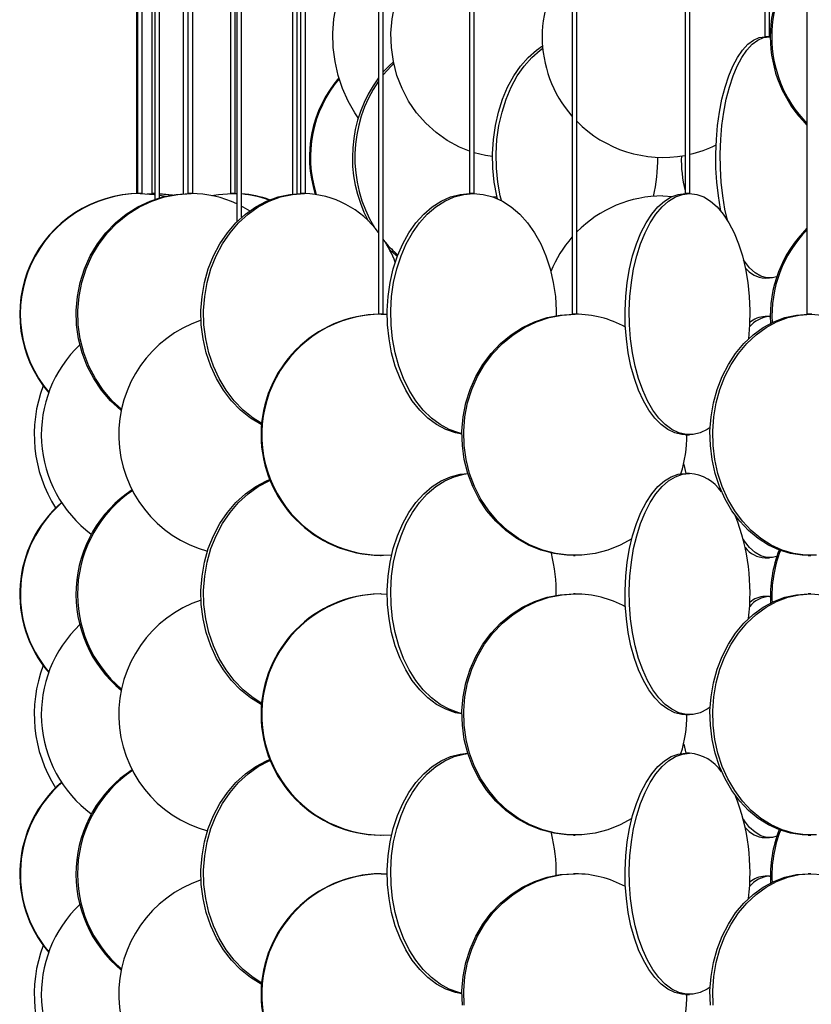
# Model space of a CAD drawing. Header units: millimetres. Extents: x 626 to 3215, y 306 to 3557.
# Tile 56 of 62: x 2661 to 2825, y 3017 to 3222. Entities that reach past the tile are written whole.
import ezdxf

# ---------------------------------------------------------------- set-up
doc = ezdxf.new("R2010")
doc.units = ezdxf.units.MM

msp = doc.modelspace()

# ---------------------------------------------------------------- linework, layer by layer
at = {"color": 7, "linetype": 'Continuous', "lineweight": 25}
for p, q in [((2684.79, 3517.3), (2684.79, 3185.49)), ((2684.99, 3517.3), (2684.99, 3185.5)), ((2685.99, 3185.5), (2685.99, 3517.3)), ((2687.98, 3517.3), (2687.98, 3185.5)), ((2688.56, 3517.3), (2688.56, 3184.29)), ((2689.56, 3184.6), (2689.56, 3517.3)), ((2694.49, 3517.3), (2694.49, 3185.46)), ((2695.45, 3517.3), (2695.45, 3185.5)), ((2696.45, 3185.5), (2696.45, 3517.3)), ((2704.25, 3517.3), (2704.25, 3185.5)), ((2705.25, 3185.5), (2705.25, 3517.3)), ((2705.58, 3517.3), (2705.58, 3179.63)), ((2706.58, 3180.57), (2706.58, 3517.3)), ((2717.12, 3517.3), (2717.12, 3185.39)), ((2718.12, 3185.47), (2718.12, 3517.3)), ((2718.8, 3517.3), (2718.8, 3185.5)), ((2719.8, 3185.5), (2719.8, 3517.3)), ((2734.94, 3517.3), (2734.94, 3160.5)), ((2735.94, 3160.5), (2735.94, 3517.3)), ((2753.78, 3517.3), (2753.78, 3185.5)), ((2754.78, 3185.5), (2754.78, 3517.3)), ((2775.06, 3517.3), (2775.06, 3160.5)), ((2776.06, 3160.5), (2776.06, 3517.3)), ((2798.49, 3517.3), (2798.49, 3185.5)), ((2799.49, 3185.5), (2799.49, 3517.3)), ((2815.03, 3517.3), (2815.03, 3218)), ((2816.03, 3218), (2816.03, 3517.3)), ((2823.77, 3517.3), (2823.77, 3160.5)), ((2816.03, 3218), (2815.03, 3218)), ((2815.98, 3218), (2816.18, 3217.99)), ((2685.99, 3185.5), (2684.99, 3185.5)), ((2685.79, 3185.5), (2685.79, 3185.5)), ((2686.98, 3185.45), (2688.42, 3185.5)), ((2688.56, 3185.5), (2687.98, 3185.5)), ((2689.56, 3185.17), (2690.81, 3184.93)), ((2696.45, 3185.5), (2695.45, 3185.5)), ((2695.49, 3185.49), (2695.49, 3185.5)), ((2705.25, 3185.5), (2704.25, 3185.5)), ((2704.58, 3185.5), (2705.58, 3185.47)), ((2704.92, 3185.5), (2705.58, 3185.49)), ((2719.8, 3185.5), (2718.8, 3185.5)), ((2754.78, 3185.5), (2753.78, 3185.5)), ((2758.57, 3184.83), (2759.48, 3184.92)), ((2793.88, 3185), (2795.88, 3184.92)), ((2799.49, 3185.5), (2798.49, 3185.5)), ((2815.07, 3168), (2815.98, 3168)), ((2735.94, 3160.5), (2734.94, 3160.5)), ((2735.52, 3160.5), (2736.76, 3160.47)), ((2776.06, 3160.5), (2775.06, 3160.5)), ((2815.98, 3160), (2815.07, 3160)), ((2815.98, 3160), (2816.18, 3159.99)), ((2824.77, 3160.5), (2823.77, 3160.5)), ((2798.56, 3135.5), (2799.43, 3135.5)), ((2799.43, 3127.5), (2798.56, 3127.5)), ((2805.92, 3123.91), (2805.88, 3124.13)), ((2735.36, 3110.5), (2735.52, 3110.5)), ((2775.37, 3110.5), (2775.75, 3110.5)), ((2823.98, 3110.5), (2824.56, 3110.5)), ((2815.07, 3110), (2815.98, 3110)), ((2735.52, 3102.5), (2735.36, 3102.5)), ((2735.52, 3102.5), (2736.76, 3102.47)), ((2775.75, 3102.5), (2775.37, 3102.5)), ((2824.56, 3102.5), (2823.98, 3102.5)), ((2815.98, 3102), (2815.07, 3102)), ((2815.98, 3102), (2816.18, 3101.99)), ((2798.56, 3077.5), (2799.43, 3077.5)), ((2799.43, 3069.5), (2798.56, 3069.5)), ((2805.92, 3065.91), (2805.88, 3066.13)), ((2735.36, 3052.5), (2735.52, 3052.5)), ((2775.37, 3052.5), (2775.75, 3052.5)), ((2815.07, 3052), (2815.98, 3052)), ((2823.98, 3052.5), (2824.56, 3052.5)), ((2735.52, 3044.5), (2735.36, 3044.5)), ((2735.52, 3044.5), (2736.76, 3044.47)), ((2775.75, 3044.5), (2775.37, 3044.5)), ((2815.98, 3044), (2815.07, 3044)), ((2815.98, 3044), (2816.18, 3043.99)), ((2824.56, 3044.5), (2823.98, 3044.5)), ((2798.56, 3019.5), (2799.43, 3019.5))]:
    msp.add_line(p, q, dxfattribs=at)
at = {"color": 7, "linetype": 'Continuous', "lineweight": 25, "flags": 128}
for points in [[(2753.78, 3194.28), (2751.72, 3195.12), (2749.21, 3196.47), (2746.88, 3198.13), (2744.74, 3200.06), (2742.84, 3202.24), (2741.2, 3204.65), (2739.84, 3207.24), (2738.78, 3209.99), (2738.04, 3212.85), (2737.62, 3215.78), (2737.54, 3218.74), (2737.79, 3221.69), (2738.37, 3224.59), (2739.27, 3227.39), (2740.48, 3230.07), (2741.99, 3232.57), (2743.76, 3234.87), (2745.78, 3236.93), (2748.02, 3238.73), (2750.45, 3240.24), (2753.03, 3241.43), (2753.78, 3241.71)], [(2730.76, 3201.19), (2730.02, 3202.24), (2728.63, 3204.65), (2727.47, 3207.24), (2726.57, 3209.99), (2725.94, 3212.85), (2725.58, 3215.78), (2725.51, 3218.74), (2725.72, 3221.69), (2726.22, 3224.59), (2726.99, 3227.39), (2728.02, 3230.07), (2729.3, 3232.57), (2730.81, 3234.87), (2732.53, 3236.93), (2734.43, 3238.73), (2734.94, 3239.14)], [(2805.92, 3181.91), (2805.86, 3182.24), (2805.4, 3184.99), (2805.08, 3187.85), (2804.9, 3190.78), (2804.87, 3193.74), (2804.98, 3196.69), (2805.22, 3199.59), (2805.61, 3202.39), (2806.13, 3205.07), (2806.78, 3207.57), (2807.54, 3209.87), (2808.41, 3211.93), (2809.37, 3213.73), (2810.41, 3215.24), (2811.52, 3216.43), (2812.67, 3217.3), (2813.86, 3217.82), (2815.07, 3218)], [(2807.28, 3179.95), (2806.77, 3182.24), (2806.31, 3184.99), (2806, 3187.85), (2805.82, 3190.78), (2805.78, 3193.74), (2805.89, 3196.69), (2806.14, 3199.59), (2806.52, 3202.39), (2807.04, 3205.07), (2807.69, 3207.57), (2808.45, 3209.87), (2809.32, 3211.93), (2810.28, 3213.73), (2811.32, 3215.24), (2812.43, 3216.43), (2813.59, 3217.3), (2814.78, 3217.82), (2815.98, 3218)], [(2759.59, 3184.43), (2759.46, 3184.99), (2758.94, 3187.85), (2758.65, 3190.78), (2758.59, 3193.74), (2758.76, 3196.69), (2759.17, 3199.59), (2759.81, 3202.39), (2760.66, 3205.07), (2761.72, 3207.57), (2762.97, 3209.87), (2764.4, 3211.93), (2765.98, 3213.73), (2767.69, 3215.24), (2768.95, 3216.11)], [(2760.44, 3184.03), (2760.2, 3184.99), (2759.68, 3187.85), (2759.39, 3190.78), (2759.33, 3193.74), (2759.51, 3196.69), (2759.91, 3199.59), (2760.55, 3202.39), (2761.4, 3205.07), (2762.46, 3207.57), (2763.72, 3209.87), (2765.14, 3211.93), (2766.72, 3213.73), (2768.43, 3215.24), (2768.99, 3215.65)], [(2735.94, 3210.71), (2737.09, 3211.93), (2738.04, 3212.83)], [(2735.94, 3210.12), (2737.58, 3211.93), (2738.12, 3212.45)], [(2758.58, 3193.16), (2757.1, 3193.39), (2754.78, 3193.96)], [(2681.63, 3140.54), (2681.53, 3140.63), (2679.42, 3142.56), (2677.54, 3144.74), (2675.92, 3147.15), (2674.57, 3149.74), (2673.53, 3152.49), (2672.79, 3155.35), (2672.38, 3158.28), (2672.3, 3161.24), (2672.55, 3164.19), (2673.12, 3167.09), (2674.01, 3169.89), (2675.21, 3172.57), (2676.7, 3175.07), (2678.45, 3177.37), (2680.45, 3179.43), (2682.66, 3181.23), (2685.06, 3182.74), (2687.6, 3183.93), (2690.26, 3184.8), (2693, 3185.32), (2695.78, 3185.5)], [(2681.68, 3140.78), (2679.76, 3142.56), (2677.88, 3144.74), (2676.26, 3147.15), (2674.92, 3149.74), (2673.87, 3152.49), (2673.14, 3155.35), (2672.73, 3158.28), (2672.64, 3161.24), (2672.89, 3164.19), (2673.46, 3167.09), (2674.35, 3169.89), (2675.55, 3172.57), (2677.04, 3175.07), (2678.79, 3177.37), (2680.79, 3179.43), (2683, 3181.23), (2685.4, 3182.74), (2687.94, 3183.93), (2690.61, 3184.8), (2693.35, 3185.32), (2696.12, 3185.5)], [(2685.55, 3185.5), (2688.48, 3185.32), (2688.56, 3185.31)], [(2689.56, 3185.48), (2691.47, 3185.32), (2692.26, 3185.21)], [(2689.56, 3185.47), (2691.35, 3185.32), (2692.2, 3185.2)], [(2710.75, 3137.54), (2710.61, 3137.62), (2708.41, 3138.97), (2706.35, 3140.63), (2704.48, 3142.56), (2702.81, 3144.74), (2701.37, 3147.15), (2700.17, 3149.74), (2699.24, 3152.49), (2698.59, 3155.35), (2698.22, 3158.28), (2698.15, 3161.24), (2698.37, 3164.19), (2698.88, 3167.09), (2699.67, 3169.89), (2700.74, 3172.57), (2702.06, 3175.07), (2703.62, 3177.37), (2705.39, 3179.43), (2707.36, 3181.23), (2709.49, 3182.74), (2711.75, 3183.93), (2714.12, 3184.8), (2716.56, 3185.32), (2719.03, 3185.5)], [(2710.78, 3137.82), (2708.96, 3138.97), (2706.9, 3140.63), (2705.03, 3142.56), (2703.36, 3144.74), (2701.92, 3147.15), (2700.72, 3149.74), (2699.79, 3152.49), (2699.14, 3155.35), (2698.77, 3158.28), (2698.7, 3161.24), (2698.92, 3164.19), (2699.43, 3167.09), (2700.22, 3169.89), (2701.29, 3172.57), (2702.61, 3175.07), (2704.17, 3177.37), (2705.94, 3179.43), (2707.91, 3181.23), (2710.04, 3182.74), (2712.3, 3183.93), (2714.67, 3184.8), (2717.11, 3185.32), (2719.58, 3185.5)], [(2700.35, 3185.09), (2701.8, 3185.32), (2704.58, 3185.5)], [(2752.24, 3135.62), (2750.88, 3135.89), (2748.9, 3136.59), (2747, 3137.62), (2745.19, 3138.97), (2743.5, 3140.63), (2741.96, 3142.56), (2740.59, 3144.74), (2739.41, 3147.15), (2738.43, 3149.74), (2737.66, 3152.49), (2737.13, 3155.35), (2736.83, 3158.28), (2736.77, 3161.24), (2736.95, 3164.19), (2737.36, 3167.09), (2738.02, 3169.89), (2738.89, 3172.57), (2739.97, 3175.07), (2741.26, 3177.37), (2742.71, 3179.43), (2744.33, 3181.23), (2746.08, 3182.74), (2747.94, 3183.93), (2749.88, 3184.8), (2751.88, 3185.32), (2753.91, 3185.5)], [(2752.24, 3135.74), (2751.61, 3135.89), (2749.63, 3136.59), (2747.73, 3137.62), (2745.92, 3138.97), (2744.23, 3140.63), (2742.69, 3142.56), (2741.32, 3144.74), (2740.13, 3147.15), (2739.15, 3149.74), (2738.39, 3152.49), (2737.85, 3155.35), (2737.55, 3158.28), (2737.49, 3161.24), (2737.67, 3164.19), (2738.09, 3167.09), (2738.74, 3169.89), (2739.62, 3172.57), (2740.7, 3175.07), (2741.98, 3177.37), (2743.44, 3179.43), (2745.06, 3181.23), (2746.81, 3182.74), (2748.67, 3183.93), (2750.61, 3184.8), (2752.61, 3185.32), (2754.64, 3185.5)], [(2754.64, 3185.5), (2756.67, 3185.32), (2758.67, 3184.8), (2760.62, 3183.93), (2762.48, 3182.74), (2764.23, 3181.23), (2765.84, 3179.43), (2767.3, 3177.37), (2768.58, 3175.07), (2769.67, 3172.57), (2770.54, 3169.89), (2771.19, 3167.09), (2771.61, 3164.19), (2771.79, 3161.24), (2771.8, 3160.2)], [(2798.56, 3135.5), (2797.82, 3135.54), (2796.35, 3135.89), (2794.91, 3136.59), (2793.52, 3137.62), (2792.2, 3138.97), (2790.98, 3140.63), (2789.85, 3142.56), (2788.85, 3144.74), (2787.99, 3147.15), (2787.28, 3149.74), (2786.72, 3152.49), (2786.33, 3155.35), (2786.11, 3158.28), (2786.07, 3161.24), (2786.2, 3164.19), (2786.5, 3167.09), (2786.98, 3169.89), (2787.61, 3172.57), (2788.4, 3175.07), (2789.34, 3177.37), (2790.4, 3179.43), (2791.58, 3181.23), (2792.85, 3182.74), (2794.21, 3183.93), (2795.62, 3184.8), (2797.08, 3185.32), (2798.56, 3185.5)], [(2803.71, 3137.01), (2803.08, 3136.59), (2801.64, 3135.89), (2800.17, 3135.54), (2798.69, 3135.54), (2797.22, 3135.89), (2795.78, 3136.59), (2794.39, 3137.62), (2793.07, 3138.97), (2791.84, 3140.63), (2790.72, 3142.56), (2789.72, 3144.74), (2788.86, 3147.15), (2788.14, 3149.74), (2787.59, 3152.49), (2787.19, 3155.35), (2786.98, 3158.28), (2786.93, 3161.24), (2787.06, 3164.19), (2787.37, 3167.09), (2787.84, 3169.89), (2788.48, 3172.57), (2789.27, 3175.07), (2790.2, 3177.37), (2791.27, 3179.43), (2792.44, 3181.23), (2793.72, 3182.74), (2795.07, 3183.93), (2796.49, 3184.8), (2797.95, 3185.32), (2799.43, 3185.5), (2799.43, 3185.5)], [(2799.43, 3185.5), (2800.91, 3185.32), (2802.36, 3184.8), (2803.78, 3183.93), (2805.13, 3182.74), (2806.41, 3181.23), (2807.59, 3179.43), (2808.65, 3177.37), (2809.58, 3175.07), (2810.37, 3172.57), (2811.01, 3169.89), (2811.48, 3167.09), (2811.79, 3164.19), (2811.92, 3161.24), (2811.88, 3158.28), (2811.66, 3155.38)], [(2706.58, 3182.88), (2706.85, 3182.74), (2708.25, 3181.91)], [(2738.86, 3172.48), (2738.08, 3173.13), (2737.17, 3173.98)], [(2817.47, 3168.26), (2816.59, 3168.04), (2815.38, 3168.04), (2814.18, 3168.39), (2813, 3169.09), (2811.87, 3170.12), (2810.79, 3171.47), (2810.58, 3171.79)], [(2775.37, 3110.5), (2774, 3110.54), (2771.28, 3110.89), (2768.61, 3111.59), (2766.04, 3112.62), (2763.6, 3113.97), (2761.33, 3115.63), (2759.26, 3117.56), (2757.41, 3119.74), (2755.81, 3122.15), (2754.48, 3124.74), (2753.45, 3127.49), (2752.73, 3130.35), (2752.33, 3133.28), (2752.25, 3136.24), (2752.49, 3139.19), (2753.05, 3142.09), (2753.93, 3144.89), (2755.11, 3147.57), (2756.57, 3150.07), (2758.3, 3152.37), (2760.27, 3154.43), (2762.45, 3156.23), (2764.81, 3157.74), (2767.31, 3158.93), (2769.93, 3159.8), (2772.63, 3160.32), (2775.37, 3160.5)], [(2787.44, 3113.93), (2785.07, 3112.62), (2782.5, 3111.59), (2779.84, 3110.89), (2777.12, 3110.54), (2774.38, 3110.54), (2771.66, 3110.89), (2768.99, 3111.59), (2766.42, 3112.62), (2763.98, 3113.97), (2761.71, 3115.63), (2759.64, 3117.56), (2757.79, 3119.74), (2756.19, 3122.15), (2754.86, 3124.74), (2753.83, 3127.49), (2753.11, 3130.35), (2752.71, 3133.28), (2752.63, 3136.24), (2752.87, 3139.19), (2753.43, 3142.09), (2754.31, 3144.89), (2755.49, 3147.57), (2756.95, 3150.07), (2758.68, 3152.37), (2760.65, 3154.43), (2762.83, 3156.23), (2765.18, 3157.74), (2767.69, 3158.93), (2770.31, 3159.8), (2773.01, 3160.32), (2775.75, 3160.5), (2775.75, 3160.5)], [(2823.98, 3110.5), (2822.77, 3110.54), (2820.38, 3110.89), (2818.04, 3111.59), (2815.79, 3112.62), (2813.64, 3113.97), (2811.65, 3115.63), (2809.82, 3117.56), (2808.2, 3119.74), (2806.79, 3122.15), (2805.63, 3124.74), (2804.73, 3127.49), (2804.09, 3130.35), (2803.74, 3133.28), (2803.66, 3136.24), (2803.88, 3139.19), (2804.37, 3142.09), (2805.15, 3144.89), (2806.18, 3147.57), (2807.47, 3150.07), (2808.98, 3152.37), (2810.71, 3154.43), (2812.62, 3156.23), (2814.7, 3157.74), (2816.9, 3158.93), (2819.2, 3159.8), (2821.57, 3160.32), (2823.98, 3160.5)], [(2825.76, 3110.54), (2823.36, 3110.54), (2820.96, 3110.89), (2818.62, 3111.59), (2816.37, 3112.62), (2814.23, 3113.97), (2812.23, 3115.63), (2810.4, 3117.56), (2808.78, 3119.74), (2807.38, 3122.15), (2806.21, 3124.74), (2805.31, 3127.49), (2804.67, 3130.35), (2804.32, 3133.28), (2804.25, 3136.24), (2804.46, 3139.19), (2804.96, 3142.09), (2805.73, 3144.89), (2806.76, 3147.57), (2808.05, 3150.07), (2809.57, 3152.37), (2811.29, 3154.43), (2813.21, 3156.23), (2815.28, 3157.74), (2817.48, 3158.93), (2819.79, 3159.8), (2822.16, 3160.32), (2824.56, 3160.5)], [(2824.56, 3160.5), (2826.96, 3160.32)], [(2798.19, 3129.45), (2798.21, 3129.35), (2798.63, 3127.5)], [(2752.24, 3077.62), (2750.88, 3077.89), (2748.9, 3078.59), (2747, 3079.62), (2745.19, 3080.97), (2743.5, 3082.63), (2741.96, 3084.56), (2740.59, 3086.74), (2739.41, 3089.15), (2738.43, 3091.74), (2737.66, 3094.49), (2737.13, 3097.35), (2736.83, 3100.28), (2736.77, 3103.24), (2736.95, 3106.19), (2737.36, 3109.09), (2738.02, 3111.89), (2738.89, 3114.57), (2739.97, 3117.07), (2741.26, 3119.37), (2742.71, 3121.43), (2744.33, 3123.23), (2746.08, 3124.74), (2747.94, 3125.93), (2749.88, 3126.8), (2751.88, 3127.32), (2753.46, 3127.49)], [(2752.24, 3077.74), (2751.61, 3077.89), (2749.63, 3078.59), (2747.73, 3079.62), (2745.92, 3080.97), (2744.23, 3082.63), (2742.69, 3084.56), (2741.32, 3086.74), (2740.13, 3089.15), (2739.15, 3091.74), (2738.39, 3094.49), (2737.85, 3097.35), (2737.55, 3100.28), (2737.49, 3103.24), (2737.67, 3106.19), (2738.09, 3109.09), (2738.74, 3111.89), (2739.62, 3114.57), (2740.7, 3117.07), (2741.98, 3119.37), (2743.44, 3121.43), (2745.06, 3123.23), (2746.81, 3124.74), (2748.67, 3125.93), (2750.61, 3126.8), (2752.61, 3127.32), (2753.47, 3127.44)], [(2798.56, 3077.5), (2797.82, 3077.54), (2796.35, 3077.89), (2794.91, 3078.59), (2793.52, 3079.62), (2792.2, 3080.97), (2790.98, 3082.63), (2789.85, 3084.56), (2788.85, 3086.74), (2787.99, 3089.15), (2787.28, 3091.74), (2786.72, 3094.49), (2786.33, 3097.35), (2786.11, 3100.28), (2786.07, 3103.24), (2786.2, 3106.19), (2786.5, 3109.09), (2786.98, 3111.89), (2787.61, 3114.57), (2788.4, 3117.07), (2789.34, 3119.37), (2790.4, 3121.43), (2791.58, 3123.23), (2792.85, 3124.74), (2794.21, 3125.93), (2795.62, 3126.8), (2797.08, 3127.32), (2798.56, 3127.5)], [(2803.71, 3079.01), (2803.08, 3078.59), (2801.64, 3077.89), (2800.17, 3077.54), (2798.69, 3077.54), (2797.22, 3077.89), (2795.78, 3078.59), (2794.39, 3079.62), (2793.07, 3080.97), (2791.84, 3082.63), (2790.72, 3084.56), (2789.72, 3086.74), (2788.86, 3089.15), (2788.14, 3091.74), (2787.59, 3094.49), (2787.19, 3097.35), (2786.98, 3100.28), (2786.93, 3103.24), (2787.06, 3106.19), (2787.37, 3109.09), (2787.84, 3111.89), (2788.48, 3114.57), (2789.27, 3117.07), (2790.2, 3119.37), (2791.27, 3121.43), (2792.44, 3123.23), (2793.72, 3124.74), (2795.07, 3125.93), (2796.49, 3126.8), (2797.95, 3127.32), (2799.43, 3127.5), (2799.43, 3127.5)], [(2710.75, 3079.54), (2710.61, 3079.62), (2708.41, 3080.97), (2706.35, 3082.63), (2704.48, 3084.56), (2702.81, 3086.74), (2701.37, 3089.15), (2700.17, 3091.74), (2699.24, 3094.49), (2698.59, 3097.35), (2698.22, 3100.28), (2698.15, 3103.24), (2698.37, 3106.19), (2698.88, 3109.09), (2699.67, 3111.89), (2700.74, 3114.57), (2702.06, 3117.07), (2703.62, 3119.37), (2705.39, 3121.43), (2707.36, 3123.23), (2709.49, 3124.74), (2711.75, 3125.93), (2712.39, 3126.2)], [(2710.78, 3079.82), (2708.96, 3080.97), (2706.9, 3082.63), (2705.03, 3084.56), (2703.36, 3086.74), (2701.92, 3089.15), (2700.72, 3091.74), (2699.79, 3094.49), (2699.14, 3097.35), (2698.77, 3100.28), (2698.7, 3103.24), (2698.92, 3106.19), (2699.43, 3109.09), (2700.22, 3111.89), (2701.29, 3114.57), (2702.61, 3117.07), (2704.17, 3119.37), (2705.94, 3121.43), (2707.91, 3123.23), (2710.04, 3124.74), (2712.3, 3125.93), (2712.51, 3126.02)], [(2817.47, 3110.26), (2816.59, 3110.04), (2815.38, 3110.04), (2814.18, 3110.39), (2813, 3111.09), (2811.87, 3112.12), (2810.79, 3113.47), (2810.58, 3113.79)], [(2775.37, 3052.5), (2774, 3052.54), (2771.28, 3052.89), (2768.61, 3053.59), (2766.04, 3054.62), (2763.6, 3055.97), (2761.33, 3057.63), (2759.26, 3059.56), (2757.41, 3061.74), (2755.81, 3064.15), (2754.48, 3066.74), (2753.45, 3069.49), (2752.73, 3072.35), (2752.33, 3075.28), (2752.25, 3078.24), (2752.49, 3081.19), (2753.05, 3084.09), (2753.93, 3086.89), (2755.11, 3089.57), (2756.57, 3092.07), (2758.3, 3094.37), (2760.27, 3096.43), (2762.45, 3098.23), (2764.81, 3099.74), (2767.31, 3100.93), (2769.93, 3101.8), (2772.63, 3102.32), (2775.37, 3102.5)], [(2787.44, 3055.93), (2785.07, 3054.62), (2782.5, 3053.59), (2779.84, 3052.89), (2777.12, 3052.54), (2774.38, 3052.54), (2771.66, 3052.89), (2768.99, 3053.59), (2766.42, 3054.62), (2763.98, 3055.97), (2761.71, 3057.63), (2759.64, 3059.56), (2757.79, 3061.74), (2756.19, 3064.15), (2754.86, 3066.74), (2753.83, 3069.49), (2753.11, 3072.35), (2752.71, 3075.28), (2752.63, 3078.24), (2752.87, 3081.19), (2753.43, 3084.09), (2754.31, 3086.89), (2755.49, 3089.57), (2756.95, 3092.07), (2758.68, 3094.37), (2760.65, 3096.43), (2762.83, 3098.23), (2765.18, 3099.74), (2767.69, 3100.93), (2770.31, 3101.8), (2773.01, 3102.32), (2775.75, 3102.5), (2775.75, 3102.5)], [(2823.98, 3052.5), (2822.77, 3052.54), (2820.38, 3052.89), (2818.04, 3053.59), (2815.79, 3054.62), (2813.64, 3055.97), (2811.65, 3057.63), (2809.82, 3059.56), (2808.2, 3061.74), (2806.79, 3064.15), (2805.63, 3066.74), (2804.73, 3069.49), (2804.09, 3072.35), (2803.74, 3075.28), (2803.66, 3078.24), (2803.88, 3081.19), (2804.37, 3084.09), (2805.15, 3086.89), (2806.18, 3089.57), (2807.47, 3092.07), (2808.98, 3094.37), (2810.71, 3096.43), (2812.62, 3098.23), (2814.7, 3099.74), (2816.9, 3100.93), (2819.2, 3101.8), (2821.57, 3102.32), (2823.98, 3102.5)], [(2825.76, 3052.54), (2823.36, 3052.54), (2820.96, 3052.89), (2818.62, 3053.59), (2816.37, 3054.62), (2814.23, 3055.97), (2812.23, 3057.63), (2810.4, 3059.56), (2808.78, 3061.74), (2807.38, 3064.15), (2806.21, 3066.74), (2805.31, 3069.49), (2804.67, 3072.35), (2804.32, 3075.28), (2804.25, 3078.24), (2804.46, 3081.19), (2804.96, 3084.09), (2805.73, 3086.89), (2806.76, 3089.57), (2808.05, 3092.07), (2809.57, 3094.37), (2811.29, 3096.43), (2813.21, 3098.23), (2815.28, 3099.74), (2817.48, 3100.93), (2819.79, 3101.8), (2822.16, 3102.32), (2824.56, 3102.5)], [(2824.56, 3102.5), (2826.96, 3102.32)], [(2798.19, 3071.45), (2798.21, 3071.35), (2798.63, 3069.5)], [(2710.75, 3021.54), (2710.61, 3021.62), (2708.41, 3022.97), (2706.35, 3024.63), (2704.48, 3026.56), (2702.81, 3028.74), (2701.37, 3031.15), (2700.17, 3033.74), (2699.24, 3036.49), (2698.59, 3039.35), (2698.22, 3042.28), (2698.15, 3045.24), (2698.37, 3048.19), (2698.88, 3051.09), (2699.67, 3053.89), (2700.74, 3056.57), (2702.06, 3059.07), (2703.62, 3061.37), (2705.39, 3063.43), (2707.36, 3065.23), (2709.49, 3066.74), (2711.75, 3067.93), (2712.39, 3068.2)], [(2710.78, 3021.82), (2708.96, 3022.97), (2706.9, 3024.63), (2705.03, 3026.56), (2703.36, 3028.74), (2701.92, 3031.15), (2700.72, 3033.74), (2699.79, 3036.49), (2699.14, 3039.35), (2698.77, 3042.28), (2698.7, 3045.24), (2698.92, 3048.19), (2699.43, 3051.09), (2700.22, 3053.89), (2701.29, 3056.57), (2702.61, 3059.07), (2704.17, 3061.37), (2705.94, 3063.43), (2707.91, 3065.23), (2710.04, 3066.74), (2712.3, 3067.93), (2712.51, 3068.02)], [(2752.24, 3019.62), (2750.88, 3019.89), (2748.9, 3020.59), (2747, 3021.62), (2745.19, 3022.97), (2743.5, 3024.63), (2741.96, 3026.56), (2740.59, 3028.74), (2739.41, 3031.15), (2738.43, 3033.74), (2737.66, 3036.49), (2737.13, 3039.35), (2736.83, 3042.28), (2736.77, 3045.24), (2736.95, 3048.19), (2737.36, 3051.09), (2738.02, 3053.89), (2738.89, 3056.57), (2739.97, 3059.07), (2741.26, 3061.37), (2742.71, 3063.43), (2744.33, 3065.23), (2746.08, 3066.74), (2747.94, 3067.93), (2749.88, 3068.8), (2751.88, 3069.32), (2753.46, 3069.49)], [(2752.24, 3019.74), (2751.61, 3019.89), (2749.63, 3020.59), (2747.73, 3021.62), (2745.92, 3022.97), (2744.23, 3024.63), (2742.69, 3026.56), (2741.32, 3028.74), (2740.13, 3031.15), (2739.15, 3033.74), (2738.39, 3036.49), (2737.85, 3039.35), (2737.55, 3042.28), (2737.49, 3045.24), (2737.67, 3048.19), (2738.09, 3051.09), (2738.74, 3053.89), (2739.62, 3056.57), (2740.7, 3059.07), (2741.98, 3061.37), (2743.44, 3063.43), (2745.06, 3065.23), (2746.81, 3066.74), (2748.67, 3067.93), (2750.61, 3068.8), (2752.61, 3069.32), (2753.47, 3069.44)], [(2798.56, 3019.5), (2797.82, 3019.54), (2796.35, 3019.89), (2794.91, 3020.59), (2793.52, 3021.62), (2792.2, 3022.97), (2790.98, 3024.63), (2789.85, 3026.56), (2788.85, 3028.74), (2787.99, 3031.15), (2787.28, 3033.74), (2786.72, 3036.49), (2786.33, 3039.35), (2786.11, 3042.28), (2786.07, 3045.24), (2786.2, 3048.19), (2786.5, 3051.09), (2786.98, 3053.89), (2787.61, 3056.57), (2788.4, 3059.07), (2789.34, 3061.37), (2790.4, 3063.43), (2791.58, 3065.23), (2792.85, 3066.74), (2794.21, 3067.93), (2795.62, 3068.8), (2797.08, 3069.32), (2798.56, 3069.5), (2798.56, 3069.5)], [(2803.71, 3021.01), (2803.08, 3020.59), (2801.64, 3019.89), (2800.17, 3019.54), (2798.69, 3019.54), (2797.22, 3019.89), (2795.78, 3020.59), (2794.39, 3021.62), (2793.07, 3022.97), (2791.84, 3024.63), (2790.72, 3026.56), (2789.72, 3028.74), (2788.86, 3031.15), (2788.14, 3033.74), (2787.59, 3036.49), (2787.19, 3039.35), (2786.98, 3042.28), (2786.93, 3045.24), (2787.06, 3048.19), (2787.37, 3051.09), (2787.84, 3053.89), (2788.48, 3056.57), (2789.27, 3059.07), (2790.2, 3061.37), (2791.27, 3063.43), (2792.44, 3065.23), (2793.72, 3066.74), (2795.07, 3067.93), (2796.49, 3068.8), (2797.95, 3069.32), (2799.43, 3069.5), (2799.43, 3069.5)], [(2817.53, 3052.28), (2816.59, 3052.04), (2815.38, 3052.04), (2814.18, 3052.39), (2813, 3053.09), (2811.87, 3054.12), (2810.79, 3055.47), (2810.58, 3055.79)], [(2752.33, 3017.28), (2752.25, 3020.24), (2752.49, 3023.19), (2753.05, 3026.09), (2753.93, 3028.89), (2755.11, 3031.57), (2756.57, 3034.07), (2758.3, 3036.37), (2760.27, 3038.43), (2762.45, 3040.23), (2764.81, 3041.74), (2767.31, 3042.93), (2769.93, 3043.8), (2772.63, 3044.32), (2775.37, 3044.5), (2775.37, 3044.5)], [(2752.71, 3017.28), (2752.63, 3020.24), (2752.87, 3023.19), (2753.43, 3026.09), (2754.31, 3028.89), (2755.49, 3031.57), (2756.95, 3034.07), (2758.68, 3036.37), (2760.65, 3038.43), (2762.83, 3040.23), (2765.18, 3041.74), (2767.69, 3042.93), (2770.31, 3043.8), (2773.01, 3044.32), (2775.75, 3044.5), (2775.75, 3044.5)], [(2803.74, 3017.28), (2803.66, 3020.24), (2803.88, 3023.19), (2804.37, 3026.09), (2805.15, 3028.89), (2806.18, 3031.57), (2807.47, 3034.07), (2808.98, 3036.37), (2810.71, 3038.43), (2812.62, 3040.23), (2814.7, 3041.74), (2816.9, 3042.93), (2819.2, 3043.8), (2821.57, 3044.32), (2823.98, 3044.5), (2823.98, 3044.5)], [(2804.32, 3017.28), (2804.25, 3020.24), (2804.46, 3023.19), (2804.96, 3026.09), (2805.73, 3028.89), (2806.76, 3031.57), (2808.05, 3034.07), (2809.57, 3036.37), (2811.29, 3038.43), (2813.21, 3040.23), (2815.28, 3041.74), (2817.48, 3042.93), (2819.79, 3043.8), (2822.16, 3044.32), (2824.56, 3044.5)], [(2824.56, 3044.5), (2826.96, 3044.32), (2829.33, 3043.8), (2831.64, 3042.93), (2833.84, 3041.74), (2835.91, 3040.23), (2837.83, 3038.43), (2839.55, 3036.37), (2841.07, 3034.07), (2842.36, 3031.57), (2843.39, 3028.89), (2844.16, 3026.09), (2844.66, 3023.19), (2844.87, 3020.24), (2844.8, 3017.28)]]:
    msp.add_lwpolyline(points, dxfattribs=at)
at = {"color": 7, "linetype": 'Continuous', "lineweight": 25}
for centre, radius, start, end in [((2841.97, 3218), 25.82, 134.8395, 225.1605), ((2842.3, 3218), 25.84, 135.8321, 224.1679), ((2793.88, 3218), 25, 138.8454, 221.1546), ((2746.04, 3193), 25.4, 139.5523, 197.5131), ((2746.25, 3193), 25.4, 140.0897, 197.58), ((2757.44, 3192.96), 27.91, 143.7096, 208.0293), ((2758.01, 3192.98), 27.97, 145.5502, 211.239), ((2793.88, 3218), 25, 224.5256, 280.4774), ((2793.88, 3218), 25, 282.9733, 296.1968), ((2756.69, 3192.93), 36.15, 347.1982, 0.1395), ((2824.96, 3192.49), 27.24, 178.3136, 193.688), ((2685.59, 3160.48), 25.01, 90.3618, 220.564), ((2685.71, 3160.48), 25.01, 90.3616, 220.2751), ((2696.1, 3163.18), 22.31, 64.8548, 89.9343), ((2704.9, 3163.25), 22.25, 70.3332, 85.6703), ((2704.56, 3163.24), 22.26, 69.8416, 84.7825), ((2719.04, 3165.8), 19.7, 36.179, 88.4368), ((2793.88, 3160), 25, 90, 135.4744), ((2841.83, 3160.09), 25.66, 134.7557, 183.313), ((2842.16, 3160.08), 25.67, 135.7512, 182.9745), ((2714.11, 3161.61), 26.17, 21.63, 33.4379), ((2793.88, 3160), 25, 138.8454, 158.0868), ((2753.71, 3190.29), 22.88, 220.7378, 229.9135), ((2815.36, 3173.61), 5.63, 218.5785, 267.0035), ((2735.6, 3135.5), 25, 90.5506, 269.4494), ((2735.74, 3135.51), 24.99, 90.4979, 274.4673), ((2775.71, 3138.75), 21.74, 61.3586, 89.8989), ((2816.41, 3154.12), 5.89, 94.1131, 140.578), ((2815.25, 3154.85), 5.15, 92.015, 130.6466), ((2706.12, 3135.5), 25.02, 108.5444, 254.6484), ((2690.77, 3135.52), 25.71, 133.5312, 233.2752), ((2691.96, 3135.53), 28.37, 159.1119, 212.4204), ((2772.08, 3135.48), 26.8, 342.5206, 0.0472), ((2798.69, 3118.52), 9, 34.8447, 85.2799), ((2698.02, 3102.47), 25.8, 123.2247, 230.5624), ((2698.39, 3102.47), 25.83, 123.9656, 229.6652), ((2685.71, 3102.49), 25.11, 131.0467, 220.4079), ((2685.82, 3102.49), 25.11, 131.2719, 220.1189), ((2767.56, 3102.6), 44.41, 353.2548, 21.1707), ((2736.29, 3102.54), 35.51, 359.4497, 13.6797), ((2815.36, 3115.61), 5.63, 218.5785, 267.0035), ((2842.29, 3102.01), 26.11, 158.4505, 183.0873), ((2842.6, 3102.01), 26.11, 158.6865, 182.759), ((2735.6, 3077.5), 25, 90.5506, 269.4494), ((2735.74, 3077.51), 24.99, 90.4979, 274.4673), ((2775.71, 3080.75), 21.74, 61.3586, 89.8989), ((2706.12, 3077.5), 25.02, 108.5444, 254.6484), ((2816.41, 3096.12), 5.89, 94.1131, 140.578), ((2815.25, 3096.85), 5.15, 92.015, 130.6466), ((2690.77, 3077.52), 25.71, 133.5312, 233.2752), ((2691.96, 3077.53), 28.37, 159.1119, 212.4204), ((2772.08, 3077.48), 26.8, 342.5206, 0.0472), ((2798.69, 3060.52), 9, 34.8447, 85.2799), ((2698.02, 3044.47), 25.8, 123.2247, 230.5624), ((2698.39, 3044.47), 25.83, 123.9656, 229.6652), ((2685.71, 3044.49), 25.11, 131.0467, 220.4079), ((2685.82, 3044.49), 25.11, 131.2719, 220.1189), ((2767.56, 3044.6), 44.41, 353.2548, 21.1707), ((2815.36, 3057.61), 5.63, 218.5785, 267.0035), ((2842.29, 3044.01), 26.11, 158.4505, 183.0873), ((2842.6, 3044.01), 26.11, 158.6865, 182.759), ((2736.29, 3044.54), 35.51, 359.4497, 13.6797), ((2706.12, 3019.5), 25.02, 108.5444, 254.6484), ((2735.6, 3019.5), 25, 90.5506, 269.4494), ((2735.74, 3019.51), 24.99, 90.4979, 274.4673), ((2775.71, 3022.75), 21.74, 61.3586, 89.8989), ((2816.41, 3038.12), 5.89, 94.1131, 140.578), ((2815.25, 3038.85), 5.15, 92.015, 130.6466), ((2690.77, 3019.52), 25.71, 133.5312, 233.2752), ((2691.96, 3019.53), 28.37, 159.1119, 212.4204), ((2772.08, 3019.48), 26.8, 342.5206, 0.0472)]:
    msp.add_arc(centre, radius, start, end, dxfattribs=at)

doc.saveas('drawing.dxf')
